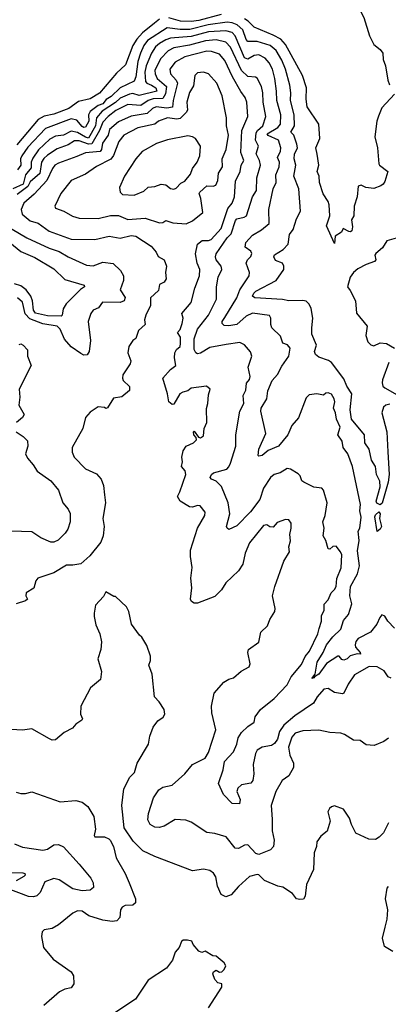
# Model space of a CAD drawing. Extents: x 1690054 to 1842981, y 782881 to 914114.
# Tile 255 of 256: x 1730828 to 1733166, y 865635 to 871878. Entities that reach past the tile are written whole.
import ezdxf

# ---------------------------------------------------------------- set-up
doc = ezdxf.new("R2010")
doc.units = 0

msp = doc.modelspace()

# ---------------------------------------------------------------- linework, layer by layer
at = {"layer": '0CON10XD'}
for points in [[(1733175.6, 872145), (1733140.2, 872225), (1733116.8, 872256.8), (1733102.9, 872305), (1733085, 872330.9), (1733035, 872352.3), (1733015, 872343.8), (1732981.3, 872288.7), (1732944.1, 872205), (1732936.9, 872075), (1732968.2, 871975), (1733011.1, 871891.1), (1733045.8, 871775.8), (1733075, 871721.4), (1733115, 871689.5), (1733131.8, 871665), (1733133.5, 871625), (1733148.9, 871585), (1733163.5, 871495), (1733174.7, 871464.7)], [(1732105, 871911.2), (1731965, 871873.2), (1731915, 871866.7), (1731848.9, 871868.9), (1731775, 871889.4)], [(1731715, 871880.2), (1731683.9, 871856.1), (1731606.6, 871795), (1731571.7, 871755), (1731545.8, 871714.2), (1731498.2, 871591.8), (1731441.2, 871538.8), (1731335, 871412.7), (1731275, 871376.7), (1731201.5, 871358.5), (1731139.1, 871315), (1731045, 871278.4), (1730984, 871266), (1730945.7, 871245), (1730809.3, 871085)], [(1733175, 869440.4), (1733151.2, 869435), (1733135, 869422), (1733124.1, 869385), (1733156.2, 869265), (1733162.4, 869137.6), (1733171.2, 868995), (1733165.9, 868945), (1733127.1, 868812.9), (1733115, 868802.5), (1733092.4, 868812.4), (1733088.9, 868825), (1733114.4, 868915.6), (1733111.5, 868951.5), (1733091.2, 868995), (1733085.6, 869045), (1733059.2, 869085), (1733044.2, 869155), (1733017.9, 869195), (1733015.3, 869245.3), (1732932.9, 869345), (1732923.4, 869405), (1732934.8, 869505), (1732902.6, 869555), (1732885, 869600), (1732805, 869704.6), (1732787, 869717), (1732725, 869737.7), (1732703.8, 869755), (1732697.8, 869775), (1732711.1, 869815), (1732681.1, 869885), (1732681.1, 869925), (1732686.6, 869985), (1732676.9, 870046.9), (1732663.3, 870075), (1732645, 870092.7), (1732625, 870098.5), (1732535.3, 870094.7), (1732495, 870104.4), (1732320, 870115), (1732304.5, 870125), (1732312.3, 870145), (1732325, 870156.6), (1732455.7, 870224.3), (1732504.5, 870295), (1732504.4, 870315), (1732495, 870334), (1732450.2, 870350.2), (1732439.4, 870375), (1732443.9, 870386.1), (1732498.8, 870421.2), (1732530.4, 870455), (1732540, 870515), (1732563, 870547), (1732583.3, 870615), (1732608.6, 870665), (1732598.6, 870805), (1732567.6, 870885), (1732578.8, 870955), (1732568.2, 870995), (1732570.5, 871025), (1732590.3, 871065), (1732585, 871089.4), (1732567.3, 871145), (1732548.2, 871165), (1732571.4, 871205), (1732569.4, 871275), (1732545.7, 871365), (1732548.3, 871415), (1732542.3, 871462.3), (1732514.4, 871565), (1732491.3, 871621.3), (1732455, 871681.8), (1732416.2, 871715), (1732335, 871740), (1732275, 871740), (1732265, 871752.7), (1732243.8, 871813.8), (1732207.4, 871845), (1732175, 871858.1), (1732145, 871862), (1732024, 871846), (1731906.5, 871816.5), (1731845, 871815.7), (1731763.1, 871826.9), (1731639.6, 871745), (1731615.9, 871715), (1731595.2, 871665), (1731577.2, 871612.8), (1731565.4, 871514.6), (1731555, 871489.2), (1731465, 871445.2), (1731408.4, 871391.6), (1731377.3, 871372.7), (1731355, 871345.4), (1731325, 871334.3), (1731275.3, 871295), (1731264.2, 871275), (1731266.4, 871233.6), (1731245, 871195.9), (1731235, 871193.5), (1731225, 871201.1), (1731191.2, 871241.2), (1731155, 871250.2), (1730991.6, 871188.4), (1730880, 871070), (1730841.9, 871015), (1730834.1, 870995), (1730835.2, 870955), (1730814.1, 870925.9)], [(1733204.4, 871405), (1733125, 871319.4), (1733104, 871266), (1733094.3, 871235), (1733080.9, 871135), (1733097.1, 871065), (1733106, 870965), (1733111.2, 870955), (1733162.5, 870915), (1733145, 870852.5), (1733134.2, 870835), (1733119.2, 870825), (1733075, 870806.8), (1733024.2, 870814.2), (1732995, 870828.2), (1732975, 870822), (1732969.4, 870755), (1732949.6, 870695), (1732946.7, 870635), (1732932, 870608), (1732938.7, 870565), (1732935, 870540), (1732926.8, 870533.2), (1732915, 870534.4), (1732880, 870555), (1732868.3, 870531.7), (1732830, 870505), (1732825, 870460), (1732775, 870570), (1732794.2, 870635), (1732790, 870705), (1732784.4, 870725), (1732753.9, 870773.9), (1732730, 870845), (1732727.1, 870885), (1732714.4, 870915), (1732725.6, 870955), (1732715.4, 871025.4), (1732706.9, 871065), (1732731.4, 871125), (1732726.5, 871215), (1732650.9, 871325), (1732644.2, 871375), (1732647.6, 871445), (1732621.6, 871525), (1732515, 871721.3), (1732485, 871753.9), (1732435, 871780.5), (1732315, 871829.5), (1732277.9, 871867.9), (1732254, 871884)], [(1733205, 868019.4), (1733163.4, 868065), (1733145, 868096.5), (1733125, 868104.3), (1733111.6, 868088.4), (1733094.1, 868045), (1733054.2, 867995.8), (1732975, 867955.4), (1732960.4, 867935), (1732955.5, 867915), (1732958.9, 867898.9), (1732988, 867865), (1732990, 867855), (1732968.3, 867858.3), (1732925.2, 867844.8), (1732904.6, 867825), (1732885, 867816.8), (1732871.9, 867821.9), (1732855, 867842.5), (1732845, 867842.5), (1732773.1, 867796.9), (1732725, 867727.8), (1732697.5, 867712.5), (1732695, 867704.5), (1732680.8, 867700.8), (1732701.9, 867728.1), (1732715.9, 867805), (1732752.9, 867865), (1732774.2, 867915), (1732813.5, 867965), (1732865, 868014.5), (1732881.8, 868068.2), (1732913.8, 868106.2), (1732935.3, 868175), (1732921.7, 868225), (1732925.3, 868285), (1732969.7, 868365), (1732983.3, 868415), (1732970.5, 868509.5), (1732982.2, 868575), (1732974.6, 868635), (1732985.3, 868655), (1732993.7, 868723.7), (1732985.7, 868765), (1732989.2, 868805), (1732939.1, 869045), (1732909.7, 869125), (1732880, 869165), (1732873.3, 869205), (1732846.7, 869245), (1732860, 869295), (1732838.5, 869345), (1732831.9, 869385), (1732818.6, 869415), (1732826.8, 869455), (1732822.9, 869475), (1732805, 869503.3), (1732785, 869511.9), (1732770, 869510), (1732755, 869496.7), (1732713.5, 869506.5), (1732665, 869499.2), (1732645, 869481.2), (1732596.9, 869353.1), (1732553.3, 869305), (1732529.2, 869245), (1732469.2, 869175), (1732404.5, 869145.5), (1732365, 869113.8), (1732345, 869110), (1732340, 869115), (1732344.2, 869155), (1732390, 869255), (1732358, 869395), (1732358.9, 869415), (1732395.2, 869474.8), (1732402.3, 869525), (1732428.9, 869591.1), (1732462.3, 869627.7), (1732489.8, 869680.2), (1732535, 869744.2), (1732544.5, 869795), (1732526.5, 869816.5), (1732497.3, 869827.3), (1732481.4, 869871.4), (1732428.2, 869925), (1732421.5, 869945), (1732421.4, 869985), (1732413.1, 870003.1), (1732305, 870017.2), (1732265, 869997.3), (1732205, 869944.6), (1732155, 869936.7), (1732125, 869940), (1732111.6, 869951.6), (1732112.7, 869965), (1732129.8, 869990.2), (1732206.4, 870113.6), (1732225.2, 870164.8), (1732284.1, 870255), (1732286.2, 870275), (1732265.4, 870335), (1732273.3, 870355), (1732295, 870375.8), (1732300.4, 870395), (1732295, 870409.4), (1732258.1, 870435), (1732262.3, 870465), (1732305, 870511.2), (1732362.5, 870545), (1732411.1, 870585), (1732408.8, 870675), (1732436.7, 870805), (1732454.2, 870845), (1732452.3, 870895), (1732474.2, 870945), (1732476.4, 870975), (1732463, 871005), (1732482.3, 871045), (1732485.2, 871065), (1732469.1, 871115), (1732404.7, 871144.7), (1732398.2, 871155), (1732465.9, 871195), (1732481.9, 871215), (1732483.6, 871275), (1732458.8, 871365), (1732457.3, 871425), (1732445.6, 871505), (1732430.9, 871565), (1732410.5, 871605), (1732384.8, 871634.8), (1732345, 871654.2), (1732315, 871651.1), (1732275, 871628.2), (1732255, 871636.5), (1732195.6, 871775), (1732175, 871795.9), (1732135, 871807.2), (1732025, 871801.2), (1731915, 871770.8), (1731785, 871760.6), (1731755, 871750.7), (1731715, 871727), (1731689.1, 871705), (1731663.7, 871666.3), (1731630.1, 871585), (1731622, 871545), (1731625.8, 871485), (1731634.5, 871474.5), (1731665, 871463.2), (1731691.2, 871445), (1731698.8, 871425), (1731585, 871396.4), (1731545, 871409.6), (1731524.9, 871405.1), (1731465, 871379.6), (1731435, 871352), (1731351.8, 871298.2), (1731315.1, 871254.9), (1731307.9, 871205), (1731265, 871127.4), (1731245, 871132.6), (1731195, 871163.2), (1731155, 871170.4), (1731105, 871145.7), (1731055, 871138.5), (1731020.3, 871119.7), (1730948, 871052), (1730910.8, 870999.2), (1730901.7, 870975), (1730900.5, 870939.5), (1730864.9, 870895), (1730849.6, 870835), (1730785, 870805.6)], [(1733185, 867703.3), (1733165, 867711.8), (1733139.1, 867749.1), (1733095, 867774.7), (1733045, 867777.3), (1732952.5, 867725), (1732911.6, 867665), (1732885, 867607.8), (1732875, 867604.5), (1732825, 867612.9), (1732785, 867637.7), (1732757.4, 867632.6), (1732715.4, 867584.6), (1732690.6, 867545), (1732572.7, 867465), (1732503.7, 867405), (1732476, 867365), (1732464.2, 867315.8), (1732445, 867288.8), (1732424.2, 867275.8), (1732365, 867265.8), (1732335, 867246.2), (1732323.3, 867225), (1732308.7, 867155), (1732313.5, 867096.5), (1732306.8, 867055), (1732295, 867037.8), (1732235, 867027.3), (1732211.2, 867005), (1732206.4, 866985), (1732226.1, 866933.9), (1732223, 866907), (1732175, 866909.1), (1732120, 866965), (1732088.8, 867035), (1732118.9, 867121.1), (1732128.1, 867175), (1732184.8, 867235.2), (1732205, 867284), (1732213.5, 867325), (1732235, 867358.2), (1732275, 867397.7), (1732314.5, 867425), (1732321.5, 867458.5), (1732355, 867504.6), (1732442.5, 867575), (1732525, 867660.6), (1732549, 867711), (1732615, 867790.6), (1732639, 867841), (1732665.4, 867875), (1732719.6, 867985), (1732728.5, 868018.5), (1732743.3, 868065), (1732741.8, 868098.2), (1732760, 868135), (1732758.3, 868171.7), (1732785, 868198.8), (1732802.9, 868245), (1732825.7, 868264.3), (1732834.5, 868285), (1732840, 868335), (1732867.5, 868402.5), (1732871.8, 868485), (1732863.3, 868505), (1732835, 868539.2), (1732815, 868538), (1732795, 868521.2), (1732785, 868523.8), (1732770, 868575), (1732753.8, 868605), (1732760, 868655), (1732751.8, 868695), (1732765.6, 868735), (1732778.1, 868815), (1732755.5, 868895), (1732745, 868906.7), (1732694.8, 868914.8), (1732630, 868945), (1732617.1, 868955), (1732606.4, 868985), (1732595, 868997.9), (1732545, 869029.1), (1732525, 869032.2), (1732479.2, 869005), (1732442.9, 868995), (1732418.9, 868975), (1732375, 868907.1), (1732351.8, 868835), (1732292.6, 868757.4), (1732205, 868668.2), (1732155, 868646.7), (1732145, 868653.3), (1732140, 868665), (1732161.2, 868745), (1732150.2, 868815), (1732108.3, 868918.3), (1732075, 868952.9), (1732044.3, 868965), (1732036.7, 868975), (1732045.5, 868995), (1732058.1, 869005), (1732141.3, 869028.7), (1732155, 869042.7), (1732165, 869067.1), (1732198.5, 869175), (1732198.4, 869245), (1732225.4, 869395), (1732250.3, 869445), (1732244.6, 869495), (1732261.9, 869528.1), (1732267, 869573), (1732285, 869596.2), (1732290, 869615), (1732277.8, 869675), (1732300, 869745), (1732291.1, 869771.1), (1732255, 869815.8), (1732225, 869831.1), (1732138.2, 869818.2), (1732035, 869798.7), (1731975, 869764.5), (1731955, 869760), (1731944.4, 869765), (1731935, 869786.7), (1731935.8, 869855), (1731955.9, 869915), (1732025.1, 870004.9), (1732077.1, 870105), (1732076.7, 870185), (1732087.7, 870245), (1732109.6, 870295), (1732105.6, 870315.6), (1732075, 870356), (1732070.8, 870375), (1732075, 870393.8), (1732144.8, 870495), (1732169.5, 870520.5), (1732195.9, 870605), (1732205.2, 870614.8), (1732252.5, 870625), (1732265.9, 870635), (1732305.3, 870754.7), (1732329.6, 870795), (1732332, 870875), (1732354.8, 870955), (1732350, 870985), (1732327, 871027), (1732341.8, 871075), (1732323.2, 871115), (1732328.7, 871161.3), (1732335.8, 871175), (1732369.8, 871205), (1732389.7, 871265), (1732371.4, 871355), (1732369.5, 871415), (1732361.1, 871455), (1732335, 871506.5), (1732323.3, 871513.3), (1732275, 871518.8), (1732235.2, 871555), (1732165, 871702.8), (1732135, 871735.2), (1732075, 871749.2), (1732006.2, 871743.8), (1731905, 871716), (1731805, 871698.5), (1731769.7, 871680.3), (1731720.8, 871629.2), (1731685.2, 871555), (1731686.9, 871535), (1731700.2, 871505), (1731759.3, 871455), (1731752.7, 871407.3), (1731735, 871379), (1731675, 871376.5), (1731643.6, 871365), (1731595.7, 871334.3), (1731515, 871341.1), (1731438.2, 871301.8), (1731389.5, 871265), (1731355, 871228), (1731335.1, 871175), (1731285, 871091.9), (1731265, 871088.6), (1731205, 871109.1), (1731175, 871109.8), (1731135, 871083.7), (1731065, 871058.3), (1731005, 871018.8), (1730981.7, 870998.3), (1730966.9, 870975), (1730956.3, 870903.7), (1730895, 870849.8), (1730879.1, 870820.9), (1730811.1, 870768.9)], [(1733168.3, 867321.7), (1733138.7, 867301.3), (1733076.1, 867276.1), (1733025, 867281.2), (1732987, 867307), (1732945, 867309.2), (1732888.8, 867345), (1732865, 867353.5), (1732795, 867358.1), (1732725, 867374.4), (1732625, 867370), (1732575, 867354.3), (1732555, 867328), (1732533.8, 867265), (1732541.9, 867215), (1732565.8, 867165), (1732564.2, 867135.8), (1732536, 867084), (1732493.3, 867055), (1732453.5, 866985), (1732422.9, 866895), (1732429.5, 866809.5), (1732430.5, 866735), (1732442.7, 866675), (1732437.1, 866635), (1732418.1, 866615), (1732345, 866584.1), (1732325, 866591.8), (1732275, 866645.6), (1732255, 866644.4), (1732215, 866623.6), (1732195, 866625.4), (1732137, 866697), (1732065, 866717.8), (1732015, 866724.3), (1731915, 866789.4), (1731882.6, 866802.6), (1731815, 866807.5), (1731744.6, 866765.4), (1731713.6, 866756.4), (1731685, 866757.5), (1731655.8, 866775.8), (1731640, 866805), (1731645.5, 866845), (1731677.5, 866945), (1731709.6, 866995), (1731735, 867012.7), (1731795, 867025.4), (1731875, 867096.5), (1731924.6, 867155), (1732005, 867196.9), (1732025, 867231.2), (1732073.1, 867375), (1732047.3, 867482.7), (1732044, 867525), (1732061.1, 867608.9), (1732122.8, 867677.2), (1732153.8, 867696.2), (1732185, 867706), (1732232, 867748), (1732284.2, 867775), (1732290.6, 867795), (1732275.6, 867865), (1732279.2, 867885), (1732345, 867932), (1732358, 867995), (1732399.2, 868035), (1732414.3, 868075.7), (1732445.8, 868125), (1732447.5, 868145), (1732431.2, 868225), (1732446, 868285), (1732504, 868445), (1732540, 868505), (1732536, 868535), (1732545.7, 868574.3), (1732542, 868615), (1732550.6, 868655), (1732550, 868685), (1732535, 868707.5), (1732515, 868710), (1732460.3, 868689.7), (1732435, 868660), (1732415, 868662.5), (1732396.1, 868676.1), (1732375, 868671.2), (1732285, 868560.8), (1732259.2, 868495), (1732242.5, 868425), (1732217, 868383), (1732135, 868308), (1732107.8, 868262.2), (1732065, 868220.6), (1731955, 868178.1), (1731935, 868178.6), (1731918.7, 868188.7), (1731912.2, 868205), (1731919.5, 868275), (1731912.6, 868337.4), (1731922.3, 868405), (1731910.8, 868475), (1731912.4, 868515), (1731956.7, 868653.3), (1732002.5, 868735), (1732004.3, 868755), (1731973.8, 868795), (1731955, 868798.2), (1731925, 868787.8), (1731905, 868788.9), (1731845, 868824.3), (1731829.1, 868855), (1731844.7, 868885.3), (1731881.5, 868995), (1731878.6, 869018.6), (1731854.7, 869045), (1731860, 869075), (1731856.2, 869105), (1731864.6, 869145), (1731884.3, 869175), (1731931.2, 869195), (1731950, 869215), (1731948.3, 869228.3), (1731932.5, 869245), (1731930, 869265), (1731935, 869270), (1731961.7, 869231.7), (1731975, 869227.5), (1731995, 869240), (1731998.6, 869285), (1732015.4, 869325), (1732013.6, 869413.6), (1732022.2, 869445), (1732025, 869500), (1732036.2, 869535), (1732013.6, 869553.6), (1731915, 869540.8), (1731895, 869523.8), (1731863, 869517), (1731844.3, 869505.7), (1731805, 869441.2), (1731795, 869438.8), (1731774.4, 869454.4), (1731765.7, 869505), (1731735.7, 869605), (1731785, 869661.1), (1731818.9, 869685), (1731810.6, 869735), (1731812.1, 869765), (1731823.1, 869786.9), (1731846.6, 869805), (1731849.1, 869825), (1731847.5, 869865), (1731830, 869895), (1731846.4, 869913.6), (1731858, 869952), (1731865.4, 869985), (1731855.8, 870015), (1731915.3, 870085), (1731938.1, 870175), (1731968.7, 870255), (1731970.3, 870295), (1731953.5, 870333.5), (1731943.8, 870393.8), (1731955.2, 870454.8), (1731985, 870477.9), (1732025, 870477.8), (1732043.5, 870485), (1732105.1, 870554.9), (1732148.8, 870681.2), (1732175.4, 870715), (1732190.9, 870755), (1732197.6, 870855), (1732226.3, 870915), (1732232.2, 870955), (1732249.1, 870985), (1732231.5, 871035), (1732238.1, 871175), (1732274.8, 871265), (1732269.7, 871355), (1732257.3, 871385), (1732231.7, 871421.7), (1732177.1, 871515), (1732129.5, 871619.5), (1732095, 871659.4), (1732045, 871675.7), (1732015, 871677.5), (1731875, 871641.5), (1731815, 871608.7), (1731780.9, 871565), (1731784, 871535), (1731821.6, 871495), (1731829.2, 871475), (1731800.9, 871365), (1731796.6, 871323.4), (1731762.1, 871317.9), (1731694.4, 871325.6), (1731671.4, 871315), (1731637.1, 871282.9), (1731535, 871267.3), (1731455, 871231.1), (1731397.9, 871182.1), (1731390, 871145), (1731353, 871095), (1731346.5, 871055), (1731338, 871042), (1731245, 871034.2), (1731190.5, 871009.5), (1731075, 870969), (1731051.1, 870955), (1731035.6, 870934.4), (1731001, 870859), (1730919.2, 870770.8), (1730853.8, 870715), (1730837.9, 870675), (1730843.5, 870645), (1730895, 870601.8), (1730945, 870587.8), (1731015, 870538), (1731155, 870485.9), (1731305, 870483.3), (1731395.4, 870505.4), (1731465, 870493.4), (1731535, 870509.3), (1731565.2, 870505.2), (1731661.8, 870441.8), (1731693.6, 870405), (1731707.3, 870377.3), (1731745, 870356), (1731760, 870315), (1731752.2, 870275), (1731758.1, 870235), (1731745.4, 870214.6), (1731715, 870200), (1731708, 870162), (1731656.9, 870115), (1731657.1, 870065), (1731627.5, 870005), (1731620, 869975), (1731623.8, 869945), (1731582.4, 869907.6), (1731565, 869856.7), (1731545, 869843.3), (1731520, 869805), (1731514.2, 869765), (1731533.8, 869715), (1731528.8, 869695), (1731482.8, 869627.2), (1731480, 869605), (1731485, 869591.2), (1731525, 869552.5), (1731525, 869527.5), (1731475, 869485.8), (1731422.1, 869477.9), (1731385, 869417.5), (1731375, 869412.5), (1731365, 869420), (1731325, 869423.3), (1731275, 869388.8), (1731246, 869355), (1731229.2, 869285), (1731160, 869165), (1731160, 869135), (1731174.1, 869104.1), (1731245, 869031.2), (1731315, 868998), (1731345.5, 868965.5), (1731360, 868925), (1731365.5, 868865.5)], [(1731885, 870584.4), (1731925, 870603.3), (1731989.2, 870655), (1731977.3, 870745), (1731966.9, 870775), (1731971.1, 870785), (1732014.5, 870825.5), (1732055, 870821.5), (1732071.7, 870828.3), (1732085, 870858.8), (1732090, 870905), (1732114.2, 870945.8), (1732113.1, 870995), (1732137.7, 871055), (1732152.4, 871145), (1732139.3, 871205), (1732140, 871255), (1732113.2, 871395), (1732078.2, 871475), (1732026, 871535), (1731995, 871544.3), (1731955, 871540), (1731939.4, 871525), (1731930.5, 871459.5), (1731905, 871415.8), (1731887.3, 871355), (1731892.1, 871305), (1731885, 871290), (1731845, 871250.5), (1731825, 871247.8), (1731765, 871256.7), (1731709.2, 871235), (1731684.3, 871215), (1731578.1, 871191.9), (1731487.9, 871145), (1731456, 871105), (1731424.1, 871015.9), (1731407, 870993), (1731315, 870946.7), (1731245, 870897.5), (1731155, 870857.8), (1731089.2, 870775), (1731050, 870695), (1731055, 870683.3), (1731108.8, 870665), (1731163.3, 870633.3), (1731205, 870619.1), (1731325, 870616.8), (1731404.3, 870635.7), (1731455, 870635.7), (1731515, 870611.3), (1731625, 870618.6), (1731715, 870590), (1731735, 870593.1), (1731755, 870605.6), (1731800.3, 870589.7), (1731885, 870584.4)], [(1731555, 870764.4), (1731615, 870791.2), (1731644, 870816), (1731685, 870819.7), (1731725, 870835.9), (1731755, 870830), (1731785, 870808.5), (1731806.2, 870803.8), (1731820, 870810), (1731849.3, 870840.7), (1731875, 870854.3), (1731910.9, 870899.1), (1731924.4, 870935), (1731953.5, 870975), (1731970.6, 871015), (1731975.7, 871075.7), (1731944.2, 871124.2), (1731925, 871136), (1731895, 871142.5), (1731765, 871115.5), (1731695, 871092.5), (1731605, 871041.4), (1731565.6, 870995), (1731492.5, 870885), (1731462, 870815), (1731466.2, 870785), (1731480, 870770), (1731555, 870764.4)], [(1730684.7, 870605), (1730874.2, 870494.2), (1731015, 870429.7), (1731079, 870409), (1731135, 870373.5), (1731250.9, 870320.9), (1731295, 870317.1), (1731355, 870341.1), (1731422, 870332), (1731468.1, 870288.1), (1731486, 870255), (1731485.6, 870225), (1731464.5, 870165), (1731496.4, 870116.4), (1731489.8, 870095), (1731465, 870085.7), (1731353.9, 870086.1), (1731328.1, 870051.9), (1731294.4, 870035.6), (1731279.1, 870015), (1731262.3, 869965), (1731276.2, 869843.8), (1731268.2, 869775), (1731256.4, 869753.6), (1731235, 869751.1), (1731215, 869760.5), (1731154.3, 869804.3), (1731112.6, 869852.6), (1731085.2, 869915), (1731065.5, 869935.5), (1730975, 869950), (1730891.6, 869981.6), (1730863.4, 870013.4), (1730845, 870087.9), (1730815, 870115.3)], [(1733275, 870509.7), (1733156.2, 870475), (1733129.1, 870430.9), (1733086.2, 870395), (1733081.2, 870385), (1733086.2, 870356.2), (1733078.8, 870345), (1733025, 870326.2), (1732971.8, 870298.2), (1732944.6, 870275), (1732924.4, 870245), (1732906.7, 870185), (1732925, 870161.2), (1732958.5, 870095), (1732965, 870017.5), (1733032.3, 869935), (1733023.3, 869875), (1733035.5, 869835), (1733055, 869815.5), (1733075, 869810.5), (1733115, 869828.5), (1733155, 869825.4), (1733205, 869794.4)], [(1730765.4, 870465), (1730835, 870408.4), (1730925, 870369.7), (1731045, 870297.5), (1731115, 870230.6), (1731236.7, 870195), (1731238.8, 870185), (1731212.9, 870167.1), (1731123.9, 870076.1), (1731102.9, 870045), (1731098.5, 870005), (1731091.6, 869998.4), (1731005, 869999.6), (1730927.8, 870017.8), (1730915, 870036.7), (1730909.4, 870095), (1730899.3, 870125), (1730868.3, 870165), (1730835, 870191.5), (1730795, 870203)], [(1730825, 869818.9), (1730835, 869821.9), (1730851.2, 869815), (1730877.5, 869785), (1730878, 869745), (1730900.8, 869685), (1730823.8, 869535), (1730829.5, 869485), (1730821.9, 869435), (1730856.2, 869375), (1730846.2, 869355), (1730808.8, 869325)], [(1733169.4, 869705), (1733129.6, 869595), (1733126.2, 869575), (1733131.2, 869555), (1733143.2, 869543.2), (1733266.5, 869475)], [(1730805.8, 869265.8), (1730851.2, 869235), (1730876.8, 869206.8), (1730880.8, 869175), (1730865.8, 869125), (1730877, 869097), (1730914, 869055), (1730939.2, 869015), (1731025, 868953.8), (1731074.5, 868895), (1731102.2, 868815), (1731136.4, 868775), (1731147.6, 868747.6), (1731147.5, 868695), (1731132.8, 868647.2), (1731116.9, 868623.1), (1731071.4, 868578.6), (1731045, 868565.3), (1731025, 868565.7), (1730963.2, 868593.2), (1730905, 868630.4), (1730775, 868634.5)], [(1731365.5, 868865.5), (1731373.1, 868815), (1731356, 868715), (1731364.4, 868665), (1731358.1, 868605), (1731343.3, 868565), (1731272.1, 868477.9), (1731215, 868427.1), (1731165, 868418.8), (1731125, 868419.6), (1731045, 868371.1), (1730942.7, 868337.3), (1730930.5, 868319.5), (1730917.3, 868272.7), (1730870, 868245), (1730867.5, 868225), (1730877.5, 868205), (1730865.9, 868194.1), (1730805.9, 868174.1)], [(1733095, 868634), (1733080.5, 868725), (1733085, 868738), (1733105, 868756.7), (1733113.8, 868745), (1733110.6, 868715), (1733122.9, 868665), (1733115, 868647.5), (1733095, 868634)], [(1733166.4, 866786.4), (1733135, 866722), (1733108.8, 866695), (1733085, 866680.8), (1733041.7, 866681.7), (1732960.9, 866720.9), (1732932, 866775), (1732920, 866815), (1732881.7, 866871.7), (1732825, 866893.8), (1732805, 866888), (1732792.7, 866877.3), (1732783.3, 866855), (1732796.4, 866796.4), (1732777.3, 866732.7), (1732738.8, 866701.2), (1732712.5, 866665), (1732710, 866635), (1732695.8, 866595), (1732690.8, 866489.2), (1732647.5, 866395), (1732638.1, 866321.9), (1732627.8, 866302.2), (1732605, 866299.1), (1732584.8, 866304.8), (1732557.5, 866337.5), (1732498.1, 866378.1), (1732465, 866383.6), (1732379.8, 866419.8), (1732345.7, 866455.7), (1732335, 866458.5), (1732285, 866445.7), (1732215, 866383.1), (1732169.8, 866330.2), (1732135, 866316.7), (1732105, 866331.4), (1732083.8, 866385), (1732072.6, 866442.6), (1732056.4, 866466.4), (1732035, 866484), (1731995, 866491.2), (1731925, 866481.4), (1731685, 866572.7), (1731608.8, 866608.8), (1731548.8, 866668.8), (1731491.1, 866755), (1731475.7, 866895), (1731487.7, 867002.3), (1731526, 867075), (1731556.2, 867105), (1731574, 867165), (1731644.2, 867285), (1731652.9, 867335), (1731675, 867393.3), (1731705, 867433.3), (1731738.8, 867455), (1731748, 867475), (1731743.8, 867503.8), (1731713, 867553), (1731682.5, 867585), (1731669.3, 867729.3), (1731647.5, 867785), (1731657.5, 867815), (1731657, 867843), (1731635, 867910), (1731603, 867963), (1731587.5, 867975), (1731536.7, 868045), (1731521.2, 868125), (1731505.8, 868155.8), (1731435, 868220), (1731425, 868220), (1731375, 868250), (1731359.3, 868220.7), (1731310, 868165), (1731301.2, 868115), (1731300, 868095), (1731311.7, 868041.7), (1731336.2, 867985), (1731346.1, 867933.9), (1731343.8, 867885), (1731323.8, 867825), (1731346.1, 867746.1), (1731340, 867695), (1731277.7, 867642.3), (1731216.7, 867525), (1731213.3, 867475), (1731226.7, 867445), (1731223, 867437), (1731185, 867412.5), (1731163, 867387), (1731111.2, 867358.8), (1731055, 867311.2), (1731035, 867310), (1731018, 867318), (1730905, 867381.2), (1730845, 867374), (1730775, 867378.6)], [(1730805, 866979.4), (1730835, 866972.5), (1730865, 866972), (1730905, 866983.3), (1731085, 866918), (1731185, 866926.7), (1731225, 866916.2), (1731259.6, 866889.6), (1731298.6, 866825), (1731310, 866745), (1731301.2, 866705), (1731305, 866697.5), (1731365, 866696.7), (1731394.1, 866684.1), (1731401.2, 866675), (1731422.5, 866635), (1731440.6, 866565), (1731496.7, 866465), (1731522.5, 866405), (1731563.3, 866305), (1731562.1, 866277.9), (1731545, 866263.3), (1731497.3, 866262.7), (1731478.5, 866251.5), (1731467.8, 866235), (1731462.9, 866185), (1731445, 866164.3), (1731415, 866160), (1731355, 866169.5), (1731266.5, 866196.5), (1731225, 866226.5), (1731195, 866227.1), (1731165, 866214.2), (1731075, 866138.8), (1731035, 866116.7), (1730983, 866107), (1730970, 866095), (1730967.5, 866065), (1730980, 865995), (1731040.7, 865920.7), (1731155, 865842), (1731170, 865815), (1731172.5, 865765), (1731155, 865739.2), (1731115, 865730.6), (1731080, 865715), (1730981.2, 865628.8)], [(1730795, 866653.1), (1730845, 866632.2), (1730975, 866612.7), (1731005, 866618.2), (1731045, 866647.1), (1731075, 866648.8), (1731105, 866632.9), (1731205, 866523.5), (1731278.6, 866435), (1731294.4, 866405), (1731296, 866375), (1731275, 866358.6), (1731225, 866354), (1731165, 866367.3), (1731078.6, 866425), (1731045, 866433.8), (1730987.2, 866412.8), (1730957.8, 866345), (1730936.3, 866323.7), (1730915, 866316), (1730885, 866319.8), (1730745, 866370.8)], [(1730755, 866470.3), (1730849, 866469), (1730860, 866465), (1730863.8, 866455), (1730853.9, 866445), (1730805, 866417.7)], [(1733195, 865970.6), (1733141.7, 866001.7), (1733129.2, 866055), (1733146.5, 866123.5), (1733159.6, 866175), (1733162.1, 866235), (1733148.5, 866305), (1733159.1, 866370.9), (1733167.5, 866382.5)], [(1732025, 865612.5), (1732111.2, 865745), (1732110, 865765), (1732085, 865772.5), (1732065, 865792.5), (1732052.3, 865827.7), (1732058.3, 865841.7), (1732075, 865852.5), (1732095, 865840), (1732109.7, 865840.3), (1732124, 865855), (1732135, 865880), (1732125, 865897.5), (1732075, 865940), (1732053, 865943), (1732005, 865972.5), (1731983, 865963), (1731965, 865972.5), (1731927.5, 866015), (1731920, 866035), (1731893, 866043), (1731865, 866041.2), (1731855, 866032.5), (1731840, 865995), (1731814.5, 865965.5), (1731798, 865915), (1731760, 865865), (1731642.3, 865787.7), (1731561.7, 865668.3), (1731425, 865577.5)]]:
    msp.add_lwpolyline(points, dxfattribs=at)

doc.saveas('drawing.dxf')
